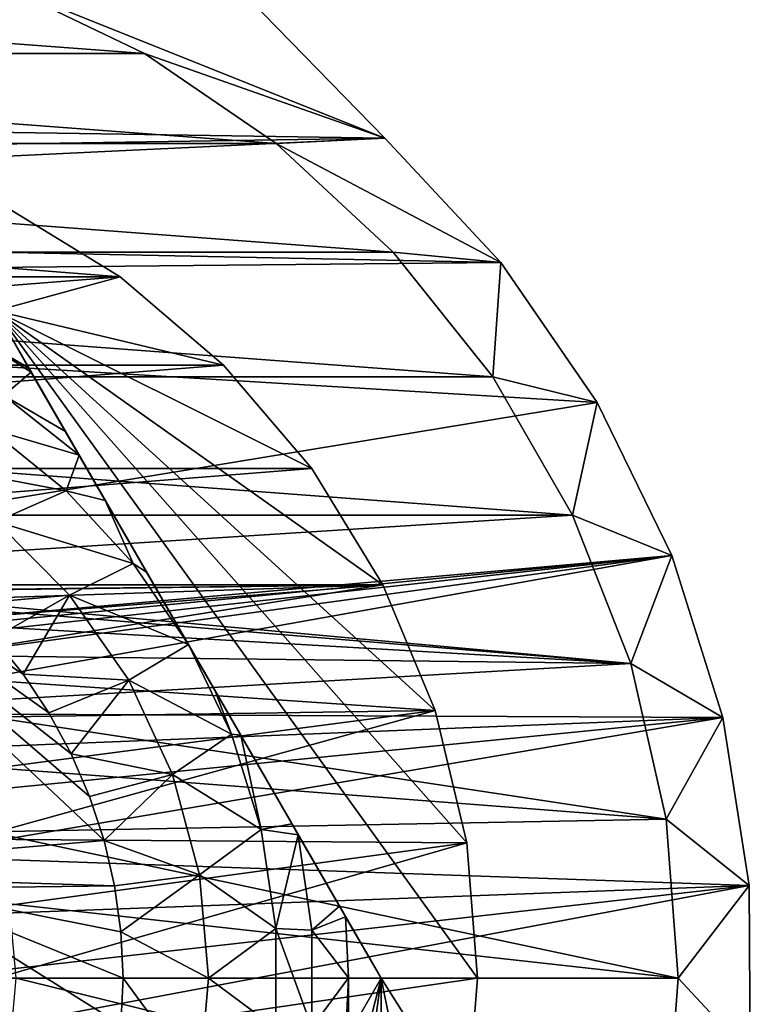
# Model space of a CAD drawing. Header units: inches. Extents: x -9.1 to 9.1, y 0 to 18.8.
# Tile 66 of 256: x -8.529 to -8.358, y 0.34 to 0.57. Entities that reach past the tile are written whole.
import ezdxf

# ---------------------------------------------------------------- set-up
doc = ezdxf.new("R2010")
doc.units = ezdxf.units.IN
doc.header["$LTSCALE"] = 65.185185
doc.header["$MEASUREMENT"] = 0
for name, color, linetype in [('230', 7, 'CONTINUOUS'), ('233', 7, 'CONTINUOUS'), ('234', 7, 'CONTINUOUS'), ('70', 7, 'CONTINUOUS'), ('739', 7, 'CONTINUOUS'), ('740', 7, 'CONTINUOUS'), ('741', 7, 'CONTINUOUS'), ('742', 7, 'CONTINUOUS'), ('743', 7, 'CONTINUOUS'), ('748', 7, 'CONTINUOUS'), ('749', 7, 'CONTINUOUS'), ('754', 7, 'CONTINUOUS'), ('755', 7, 'CONTINUOUS'), ('756', 7, 'CONTINUOUS'), ('76', 7, 'CONTINUOUS'), ('778', 7, 'CONTINUOUS'), ('96', 7, 'CONTINUOUS'), ('97', 7, 'CONTINUOUS')]:
    doc.layers.add(name, color=color, linetype=linetype)

msp = doc.modelspace()

# ---------------------------------------------------------------- linework, layer by layer
at = {"layer": '230', "color": 252, "linetype": 'Continuous', "true_color": 0x969696}
for points in [[(-8.71634, 0.57872, 6.407), (-8.5, 0.56251, 6.407), (-8.75, 0.56251, 6.407), (-8.71634, 0.57872, 6.407)], [(-8.53366, 0.57872, 6.407), (-8.5, 0.56251, 6.407), (-8.71634, 0.57872, 6.407), (-8.53366, 0.57872, 6.407)], [(-8.75, 0.56251, 6.407), (-8.46913, 0.54146, 6.407), (-8.78087, 0.54146, 6.407), (-8.75, 0.56251, 6.407)], [(-8.5, 0.56251, 6.407), (-8.46913, 0.54146, 6.407), (-8.75, 0.56251, 6.407), (-8.5, 0.56251, 6.407)], [(-8.78087, 0.54146, 6.407), (-8.44174, 0.51604, 6.407), (-8.80826, 0.51604, 6.407), (-8.78087, 0.54146, 6.407)], [(-8.46913, 0.54146, 6.407), (-8.44174, 0.51604, 6.407), (-8.78087, 0.54146, 6.407), (-8.46913, 0.54146, 6.407)], [(-8.80826, 0.51604, 6.407), (-8.41844, 0.48683, 6.407), (-8.83156, 0.48683, 6.407), (-8.80826, 0.51604, 6.407)], [(-8.44174, 0.51604, 6.407), (-8.41844, 0.48683, 6.407), (-8.80826, 0.51604, 6.407), (-8.44174, 0.51604, 6.407)], [(-8.83156, 0.48683, 6.407), (-8.39976, 0.45447, 6.407), (-8.85024, 0.45447, 6.407), (-8.83156, 0.48683, 6.407)], [(-8.41844, 0.48683, 6.407), (-8.39976, 0.45447, 6.407), (-8.83156, 0.48683, 6.407), (-8.41844, 0.48683, 6.407)], [(-8.85024, 0.45447, 6.407), (-8.39976, 0.45447, 6.407), (-8.61623, 0.44059, 6.407), (-8.85024, 0.45447, 6.407)], [(-8.39976, 0.45447, 6.407), (-8.38611, 0.41969, 6.407), (-8.61623, 0.44059, 6.407), (-8.39976, 0.45447, 6.407)], [(-8.61623, 0.44059, 6.407), (-8.38611, 0.41969, 6.407), (-8.599, 0.43737, 6.407), (-8.61623, 0.44059, 6.407)], [(-8.599, 0.43737, 6.407), (-8.38611, 0.41969, 6.407), (-8.58265, 0.43104, 6.407), (-8.599, 0.43737, 6.407)], [(-8.58265, 0.43104, 6.407), (-8.38611, 0.41969, 6.407), (-8.56775, 0.42181, 6.407), (-8.58265, 0.43104, 6.407)], [(-8.56775, 0.42181, 6.407), (-8.38611, 0.41969, 6.407), (-8.55479, 0.41, 6.407), (-8.56775, 0.42181, 6.407)], [(-8.38611, 0.41969, 6.407), (-8.37779, 0.38326, 6.407), (-8.55479, 0.41, 6.407), (-8.38611, 0.41969, 6.407)], [(-8.55479, 0.41, 6.407), (-8.37779, 0.38326, 6.407), (-8.54423, 0.39601, 6.407), (-8.55479, 0.41, 6.407)], [(-8.54423, 0.39601, 6.407), (-8.37779, 0.38326, 6.407), (-8.53642, 0.38032, 6.407), (-8.54423, 0.39601, 6.407)], [(-8.37779, 0.38326, 6.407), (-8.375, 0.346, 6.407), (-8.53642, 0.38032, 6.407), (-8.37779, 0.38326, 6.407)], [(-8.53642, 0.38032, 6.407), (-8.375, 0.346, 6.407), (-8.53162, 0.36346, 6.407), (-8.53642, 0.38032, 6.407)], [(-8.375, 0.346, 6.407), (-8.53, 0.346, 6.407), (-8.53162, 0.36346, 6.407), (-8.375, 0.346, 6.407)], [(-8.53, 0.346, 6.407), (-8.37779, 0.30874, 6.407), (-8.53162, 0.32854, 6.407), (-8.53, 0.346, 6.407)], [(-8.375, 0.346, 6.407), (-8.37779, 0.30874, 6.407), (-8.53, 0.346, 6.407), (-8.375, 0.346, 6.407)]]:
    msp.add_3dface(points, dxfattribs=at)
at = {"layer": '233', "color": 252, "linetype": 'Continuous', "true_color": 0x969696}
for points in [[(-8.375, 0.346, 6.532), (-8.37779, 0.30874, 6.532), (-8.375, 0.346, 6.407), (-8.375, 0.346, 6.532)], [(-8.375, 0.346, 6.407), (-8.37779, 0.30874, 6.532), (-8.37779, 0.30874, 6.407), (-8.375, 0.346, 6.407)]]:
    msp.add_3dface(points, dxfattribs=at)
at = {"layer": '234', "color": 252, "linetype": 'Continuous', "true_color": 0x969696}
for points in [[(-8.53367, 0.57872, 6.532), (-8.5, 0.56251, 6.532), (-8.53366, 0.57872, 6.407), (-8.53367, 0.57872, 6.532)], [(-8.5, 0.56251, 6.532), (-8.5, 0.56251, 6.407), (-8.53366, 0.57872, 6.407), (-8.5, 0.56251, 6.532)], [(-8.5, 0.56251, 6.532), (-8.46913, 0.54146, 6.532), (-8.5, 0.56251, 6.407), (-8.5, 0.56251, 6.532)], [(-8.46913, 0.54146, 6.532), (-8.46913, 0.54146, 6.407), (-8.5, 0.56251, 6.407), (-8.46913, 0.54146, 6.532)], [(-8.46913, 0.54146, 6.532), (-8.44174, 0.51604, 6.532), (-8.46913, 0.54146, 6.407), (-8.46913, 0.54146, 6.532)], [(-8.44174, 0.51604, 6.532), (-8.44174, 0.51604, 6.407), (-8.46913, 0.54146, 6.407), (-8.44174, 0.51604, 6.532)], [(-8.44174, 0.51604, 6.532), (-8.41844, 0.48683, 6.532), (-8.44174, 0.51604, 6.407), (-8.44174, 0.51604, 6.532)], [(-8.41844, 0.48683, 6.532), (-8.41844, 0.48683, 6.407), (-8.44174, 0.51604, 6.407), (-8.41844, 0.48683, 6.532)], [(-8.41844, 0.48683, 6.532), (-8.39976, 0.45447, 6.532), (-8.41844, 0.48683, 6.407), (-8.41844, 0.48683, 6.532)], [(-8.39976, 0.45447, 6.532), (-8.39976, 0.45447, 6.407), (-8.41844, 0.48683, 6.407), (-8.39976, 0.45447, 6.532)], [(-8.39976, 0.45447, 6.532), (-8.38611, 0.41969, 6.532), (-8.39976, 0.45447, 6.407), (-8.39976, 0.45447, 6.532)], [(-8.38611, 0.41969, 6.532), (-8.38611, 0.41969, 6.407), (-8.39976, 0.45447, 6.407), (-8.38611, 0.41969, 6.532)], [(-8.38611, 0.41969, 6.532), (-8.37779, 0.38326, 6.532), (-8.38611, 0.41969, 6.407), (-8.38611, 0.41969, 6.532)], [(-8.37779, 0.38326, 6.532), (-8.37779, 0.38326, 6.407), (-8.38611, 0.41969, 6.407), (-8.37779, 0.38326, 6.532)], [(-8.37779, 0.38326, 6.532), (-8.375, 0.346, 6.532), (-8.37779, 0.38326, 6.407), (-8.37779, 0.38326, 6.532)], [(-8.375, 0.346, 6.532), (-8.375, 0.346, 6.407), (-8.37779, 0.38326, 6.407), (-8.375, 0.346, 6.532)]]:
    msp.add_3dface(points, dxfattribs=at)
at = {"layer": '70', "color": 253, "linetype": 'Continuous', "true_color": 0xaab4c3}
for points in [[(-8.87467, 0.5611, 6.625), (-8.4942, 0.59453, 6.625), (-8.88323, 0.57159, 6.625), (-8.87467, 0.5611, 6.625)], [(-8.86834, 0.54915, 6.625), (-8.4942, 0.59453, 6.625), (-8.87467, 0.5611, 6.625), (-8.86834, 0.54915, 6.625)], [(-8.44367, 0.54266, 6.625), (-8.4942, 0.59453, 6.625), (-8.86834, 0.54915, 6.625), (-8.44367, 0.54266, 6.625)], [(-8.86446, 0.53618, 6.625), (-8.44367, 0.54266, 6.625), (-8.86834, 0.54915, 6.625), (-8.86446, 0.53618, 6.625)], [(-8.8632, 0.52271, 6.625), (-8.44367, 0.54266, 6.625), (-8.86446, 0.53618, 6.625), (-8.8632, 0.52271, 6.625)], [(-8.4165, 0.51358, 6.625), (-8.44367, 0.54266, 6.625), (-8.8632, 0.52271, 6.625), (-8.4165, 0.51358, 6.625)], [(-8.8646, 0.50925, 6.625), (-8.4165, 0.51358, 6.625), (-8.8632, 0.52271, 6.625), (-8.8646, 0.50925, 6.625)], [(-8.39394, 0.48079, 6.625), (-8.4165, 0.51358, 6.625), (-8.8646, 0.50925, 6.625), (-8.39394, 0.48079, 6.625)], [(-8.88705, 0.39971, 6.625), (-8.39394, 0.48079, 6.625), (-8.8646, 0.50925, 6.625), (-8.88705, 0.39971, 6.625)], [(-8.3765, 0.44502, 6.625), (-8.39394, 0.48079, 6.625), (-8.88705, 0.39971, 6.625), (-8.3765, 0.44502, 6.625)], [(-8.3765, 0.44502, 6.625), (-8.88705, 0.39971, 6.625), (-8.625, 0.4207, 6.625), (-8.3765, 0.44502, 6.625)], [(-8.61043, 0.41927, 6.625), (-8.3765, 0.44502, 6.625), (-8.625, 0.4207, 6.625), (-8.61043, 0.41927, 6.625)], [(-8.59641, 0.41502, 6.625), (-8.3765, 0.44502, 6.625), (-8.61043, 0.41927, 6.625), (-8.59641, 0.41502, 6.625)], [(-8.5835, 0.40811, 6.625), (-8.3765, 0.44502, 6.625), (-8.59641, 0.41502, 6.625), (-8.5835, 0.40811, 6.625)], [(-8.36456, 0.40705, 6.625), (-8.3765, 0.44502, 6.625), (-8.5835, 0.40811, 6.625), (-8.36456, 0.40705, 6.625)], [(-8.57218, 0.39882, 6.625), (-8.36456, 0.40705, 6.625), (-8.5835, 0.40811, 6.625), (-8.57218, 0.39882, 6.625)], [(-8.56289, 0.3875, 6.625), (-8.36456, 0.40705, 6.625), (-8.57218, 0.39882, 6.625), (-8.56289, 0.3875, 6.625)], [(-8.55598, 0.37459, 6.625), (-8.36456, 0.40705, 6.625), (-8.56289, 0.3875, 6.625), (-8.55598, 0.37459, 6.625)], [(-8.35838, 0.36774, 6.625), (-8.36456, 0.40705, 6.625), (-8.55598, 0.37459, 6.625), (-8.35838, 0.36774, 6.625)], [(-8.55173, 0.36057, 6.625), (-8.35838, 0.36774, 6.625), (-8.55598, 0.37459, 6.625), (-8.55173, 0.36057, 6.625)], [(-8.35811, 0.32794, 6.625), (-8.35838, 0.36774, 6.625), (-8.55173, 0.33143, 6.625), (-8.35811, 0.32794, 6.625)], [(-8.55173, 0.33143, 6.625), (-8.35838, 0.36774, 6.625), (-8.5503, 0.346, 6.625), (-8.55173, 0.33143, 6.625)], [(-8.5503, 0.346, 6.625), (-8.35838, 0.36774, 6.625), (-8.55173, 0.36057, 6.625), (-8.5503, 0.346, 6.625)]]:
    msp.add_3dface(points, dxfattribs=at)
at = {"layer": '739', "color": 252, "linetype": 'Continuous', "true_color": 0x969696}
for points in [[(-8.53284, 0.52687, 6.319), (-8.74432, 0.51023, 6.319), (-8.50568, 0.51023, 6.319), (-8.53284, 0.52687, 6.319)], [(-8.74432, 0.51023, 6.319), (-8.76854, 0.48954, 6.319), (-8.50568, 0.51023, 6.319), (-8.74432, 0.51023, 6.319)], [(-8.50568, 0.51023, 6.319), (-8.76854, 0.48954, 6.319), (-8.48146, 0.48954, 6.319), (-8.50568, 0.51023, 6.319)], [(-8.76854, 0.48954, 6.319), (-8.78923, 0.46532, 6.319), (-8.48146, 0.48954, 6.319), (-8.76854, 0.48954, 6.319)], [(-8.48146, 0.48954, 6.319), (-8.78923, 0.46532, 6.319), (-8.46077, 0.46532, 6.319), (-8.48146, 0.48954, 6.319)], [(-8.78923, 0.46532, 6.319), (-8.80587, 0.43816, 6.319), (-8.46077, 0.46532, 6.319), (-8.78923, 0.46532, 6.319)], [(-8.46077, 0.46532, 6.319), (-8.80587, 0.43816, 6.319), (-8.44413, 0.43816, 6.319), (-8.46077, 0.46532, 6.319)], [(-8.80587, 0.43816, 6.319), (-8.63334, 0.43594, 6.319), (-8.44413, 0.43816, 6.319), (-8.80587, 0.43816, 6.319)], [(-8.63334, 0.43594, 6.319), (-8.61666, 0.43594, 6.319), (-8.44413, 0.43816, 6.319), (-8.63334, 0.43594, 6.319)], [(-8.61666, 0.43594, 6.319), (-8.60026, 0.43287, 6.319), (-8.44413, 0.43816, 6.319), (-8.61666, 0.43594, 6.319)], [(-8.60026, 0.43287, 6.319), (-8.58471, 0.42685, 6.319), (-8.44413, 0.43816, 6.319), (-8.60026, 0.43287, 6.319)], [(-8.58471, 0.42685, 6.319), (-8.57054, 0.41806, 6.319), (-8.44413, 0.43816, 6.319), (-8.58471, 0.42685, 6.319)], [(-8.44413, 0.43816, 6.319), (-8.57054, 0.41806, 6.319), (-8.43194, 0.40873, 6.319), (-8.44413, 0.43816, 6.319)], [(-8.57054, 0.41806, 6.319), (-8.55821, 0.40682, 6.319), (-8.43194, 0.40873, 6.319), (-8.57054, 0.41806, 6.319)], [(-8.55821, 0.40682, 6.319), (-8.54817, 0.3935, 6.319), (-8.43194, 0.40873, 6.319), (-8.55821, 0.40682, 6.319)], [(-8.54817, 0.3935, 6.319), (-8.54075, 0.37857, 6.319), (-8.43194, 0.40873, 6.319), (-8.54817, 0.3935, 6.319)], [(-8.43194, 0.40873, 6.319), (-8.54075, 0.37857, 6.319), (-8.4245, 0.37776, 6.319), (-8.43194, 0.40873, 6.319)], [(-8.54075, 0.37857, 6.319), (-8.5362, 0.36252, 6.319), (-8.4245, 0.37776, 6.319), (-8.54075, 0.37857, 6.319)], [(-8.5362, 0.36252, 6.319), (-8.53467, 0.346, 6.319), (-8.4245, 0.37776, 6.319), (-8.5362, 0.36252, 6.319)], [(-8.4245, 0.37776, 6.319), (-8.53467, 0.346, 6.319), (-8.422, 0.346, 6.319), (-8.4245, 0.37776, 6.319)], [(-8.53467, 0.346, 6.319), (-8.5362, 0.32948, 6.319), (-8.422, 0.346, 6.319), (-8.53467, 0.346, 6.319)], [(-8.422, 0.346, 6.319), (-8.5362, 0.32948, 6.319), (-8.4245, 0.31424, 6.319), (-8.422, 0.346, 6.319)]]:
    msp.add_3dface(points, dxfattribs=at)
at = {"layer": '740', "color": 252, "linetype": 'Continuous', "true_color": 0x969696}
for points in [[(-8.71716, 0.52687, 6.294), (-8.50568, 0.51023, 6.294), (-8.74432, 0.51023, 6.294), (-8.71716, 0.52687, 6.294)], [(-8.53284, 0.52687, 6.294), (-8.50568, 0.51023, 6.294), (-8.71716, 0.52687, 6.294), (-8.53284, 0.52687, 6.294)], [(-8.74432, 0.51023, 6.294), (-8.50568, 0.51023, 6.294), (-8.53479, 0.50225, 6.294), (-8.74432, 0.51023, 6.294)], [(-8.50568, 0.51023, 6.294), (-8.48146, 0.48954, 6.294), (-8.53479, 0.50225, 6.294), (-8.50568, 0.51023, 6.294)], [(-8.4245, 0.37776, 6.294), (-8.422, 0.346, 6.294), (-8.53479, 0.50225, 6.294), (-8.4245, 0.37776, 6.294)], [(-8.53479, 0.50225, 6.294), (-8.422, 0.346, 6.294), (-8.44458, 0.346, 6.294), (-8.53479, 0.50225, 6.294)], [(-8.43194, 0.40873, 6.294), (-8.4245, 0.37776, 6.294), (-8.53479, 0.50225, 6.294), (-8.43194, 0.40873, 6.294)], [(-8.44413, 0.43816, 6.294), (-8.43194, 0.40873, 6.294), (-8.53479, 0.50225, 6.294), (-8.44413, 0.43816, 6.294)], [(-8.46077, 0.46532, 6.294), (-8.44413, 0.43816, 6.294), (-8.53479, 0.50225, 6.294), (-8.46077, 0.46532, 6.294)], [(-8.48146, 0.48954, 6.294), (-8.46077, 0.46532, 6.294), (-8.53479, 0.50225, 6.294), (-8.48146, 0.48954, 6.294)], [(-8.48146, 0.20246, 6.294), (-8.53479, 0.18975, 6.294), (-8.44458, 0.346, 6.294), (-8.48146, 0.20246, 6.294)], [(-8.46077, 0.22668, 6.294), (-8.48146, 0.20246, 6.294), (-8.44458, 0.346, 6.294), (-8.46077, 0.22668, 6.294)], [(-8.44413, 0.25384, 6.294), (-8.46077, 0.22668, 6.294), (-8.44458, 0.346, 6.294), (-8.44413, 0.25384, 6.294)], [(-8.43194, 0.28327, 6.294), (-8.44413, 0.25384, 6.294), (-8.44458, 0.346, 6.294), (-8.43194, 0.28327, 6.294)], [(-8.4245, 0.31424, 6.294), (-8.43194, 0.28327, 6.294), (-8.44458, 0.346, 6.294), (-8.4245, 0.31424, 6.294)], [(-8.422, 0.346, 6.294), (-8.4245, 0.31424, 6.294), (-8.44458, 0.346, 6.294), (-8.422, 0.346, 6.294)]]:
    msp.add_3dface(points, dxfattribs=at)
at = {"layer": '741', "color": 252, "linetype": 'Continuous', "true_color": 0x969696}
for points in [[(-8.53284, 0.52687, 6.319), (-8.50568, 0.51023, 6.319), (-8.53284, 0.52687, 6.294), (-8.53284, 0.52687, 6.319)], [(-8.50568, 0.51023, 6.319), (-8.50568, 0.51023, 6.294), (-8.53284, 0.52687, 6.294), (-8.50568, 0.51023, 6.319)], [(-8.50568, 0.51023, 6.319), (-8.48146, 0.48954, 6.319), (-8.50568, 0.51023, 6.294), (-8.50568, 0.51023, 6.319)], [(-8.48146, 0.48954, 6.319), (-8.48146, 0.48954, 6.294), (-8.50568, 0.51023, 6.294), (-8.48146, 0.48954, 6.319)], [(-8.48146, 0.48954, 6.319), (-8.46077, 0.46532, 6.319), (-8.48146, 0.48954, 6.294), (-8.48146, 0.48954, 6.319)], [(-8.46077, 0.46532, 6.319), (-8.46077, 0.46532, 6.294), (-8.48146, 0.48954, 6.294), (-8.46077, 0.46532, 6.319)], [(-8.46077, 0.46532, 6.319), (-8.44413, 0.43816, 6.319), (-8.46077, 0.46532, 6.294), (-8.46077, 0.46532, 6.319)], [(-8.44413, 0.43816, 6.319), (-8.44413, 0.43816, 6.294), (-8.46077, 0.46532, 6.294), (-8.44413, 0.43816, 6.319)], [(-8.44413, 0.43816, 6.319), (-8.43194, 0.40873, 6.319), (-8.44413, 0.43816, 6.294), (-8.44413, 0.43816, 6.319)], [(-8.43194, 0.40873, 6.319), (-8.43194, 0.40873, 6.294), (-8.44413, 0.43816, 6.294), (-8.43194, 0.40873, 6.319)], [(-8.43194, 0.40873, 6.319), (-8.4245, 0.37776, 6.319), (-8.43194, 0.40873, 6.294), (-8.43194, 0.40873, 6.319)], [(-8.4245, 0.37776, 6.319), (-8.4245, 0.37776, 6.294), (-8.43194, 0.40873, 6.294), (-8.4245, 0.37776, 6.319)], [(-8.4245, 0.37776, 6.319), (-8.422, 0.346, 6.319), (-8.4245, 0.37776, 6.294), (-8.4245, 0.37776, 6.319)], [(-8.422, 0.346, 6.319), (-8.422, 0.346, 6.294), (-8.4245, 0.37776, 6.294), (-8.422, 0.346, 6.319)]]:
    msp.add_3dface(points, dxfattribs=at)
at = {"layer": '742', "color": 252, "linetype": 'Continuous', "true_color": 0x969696}
for points in [[(-8.422, 0.346, 6.319), (-8.4245, 0.31424, 6.319), (-8.422, 0.346, 6.294), (-8.422, 0.346, 6.319)], [(-8.4245, 0.31424, 6.319), (-8.4245, 0.31424, 6.294), (-8.422, 0.346, 6.294), (-8.4245, 0.31424, 6.319)]]:
    msp.add_3dface(points, dxfattribs=at)
at = {"layer": '743', "color": 252, "linetype": 'Continuous', "true_color": 0x969696}
for points in [[(-8.53627, 0.47461, 6.194), (-8.51828, 0.46013, 6.194), (-8.55455, 0.46698, 6.194), (-8.53627, 0.47461, 6.194)], [(-8.55455, 0.46698, 6.194), (-8.51828, 0.46013, 6.194), (-8.53467, 0.45296, 6.194), (-8.55455, 0.46698, 6.194)], [(-8.51828, 0.46013, 6.194), (-8.50262, 0.44314, 6.194), (-8.53467, 0.45296, 6.194), (-8.51828, 0.46013, 6.194)], [(-8.53467, 0.45296, 6.194), (-8.50262, 0.44314, 6.194), (-8.51753, 0.43572, 6.194), (-8.53467, 0.45296, 6.194)], [(-8.50262, 0.44314, 6.194), (-8.48968, 0.42412, 6.194), (-8.51753, 0.43572, 6.194), (-8.50262, 0.44314, 6.194)], [(-8.51753, 0.43572, 6.194), (-8.48968, 0.42412, 6.194), (-8.50363, 0.41577, 6.194), (-8.51753, 0.43572, 6.194)], [(-8.48968, 0.42412, 6.194), (-8.47958, 0.40315, 6.194), (-8.50363, 0.41577, 6.194), (-8.48968, 0.42412, 6.194)], [(-8.50363, 0.41577, 6.194), (-8.47958, 0.40315, 6.194), (-8.49338, 0.39372, 6.194), (-8.50363, 0.41577, 6.194)], [(-8.47958, 0.40315, 6.194), (-8.47268, 0.38081, 6.194), (-8.49338, 0.39372, 6.194), (-8.47958, 0.40315, 6.194)], [(-8.49338, 0.39372, 6.194), (-8.47268, 0.38081, 6.194), (-8.48711, 0.37022, 6.194), (-8.49338, 0.39372, 6.194)], [(-8.47268, 0.38081, 6.194), (-8.46919, 0.35769, 6.194), (-8.48711, 0.37022, 6.194), (-8.47268, 0.38081, 6.194)], [(-8.48711, 0.37022, 6.194), (-8.46919, 0.35769, 6.194), (-8.485, 0.346, 6.194), (-8.48711, 0.37022, 6.194)], [(-8.46919, 0.35769, 6.194), (-8.46919, 0.33431, 6.194), (-8.485, 0.346, 6.194), (-8.46919, 0.35769, 6.194)], [(-8.485, 0.346, 6.194), (-8.46919, 0.33431, 6.194), (-8.48711, 0.32178, 6.194), (-8.485, 0.346, 6.194)]]:
    msp.add_3dface(points, dxfattribs=at)
at = {"layer": '748', "color": 252, "linetype": 'Continuous', "true_color": 0x969696}
for points in [[(-8.53479, 0.50225, 6.294), (-8.44458, 0.346, 6.294), (-8.53479, 0.50225, 6.20023), (-8.53479, 0.50225, 6.294)], [(-8.53479, 0.50225, 6.20023), (-8.44458, 0.346, 6.294), (-8.5271, 0.48893, 6.19698), (-8.53479, 0.50225, 6.20023)], [(-8.5271, 0.48893, 6.19698), (-8.44458, 0.346, 6.294), (-8.5265, 0.48789, 6.19679), (-8.5271, 0.48893, 6.19698)], [(-8.5265, 0.48789, 6.19679), (-8.44458, 0.346, 6.294), (-8.51848, 0.47399, 6.19507), (-8.5265, 0.48789, 6.19679)], [(-8.51848, 0.47399, 6.19507), (-8.44458, 0.346, 6.294), (-8.51529, 0.46848, 6.19467), (-8.51848, 0.47399, 6.19507)], [(-8.51529, 0.46848, 6.19467), (-8.44458, 0.346, 6.294), (-8.50917, 0.45788, 6.19423), (-8.51529, 0.46848, 6.19467)], [(-8.50917, 0.45788, 6.19423), (-8.44458, 0.346, 6.294), (-8.4995, 0.44112, 6.19402), (-8.50917, 0.45788, 6.19423)], [(-8.44458, 0.346, 6.294), (-8.48968, 0.42412, 6.194), (-8.4995, 0.44112, 6.19402), (-8.44458, 0.346, 6.294)], [(-8.48968, 0.42412, 6.194), (-8.44458, 0.346, 6.294), (-8.48354, 0.41349, 6.194), (-8.48968, 0.42412, 6.194)], [(-8.48354, 0.41349, 6.194), (-8.44458, 0.346, 6.294), (-8.47743, 0.4029, 6.19404), (-8.48354, 0.41349, 6.194)], [(-8.47743, 0.4029, 6.19404), (-8.44458, 0.346, 6.294), (-8.46547, 0.38218, 6.19454), (-8.47743, 0.4029, 6.19404)], [(-8.46547, 0.38218, 6.19454), (-8.44458, 0.346, 6.294), (-8.46397, 0.37959, 6.19469), (-8.46547, 0.38218, 6.19454)], [(-8.46397, 0.37959, 6.19469), (-8.44458, 0.346, 6.294), (-8.45433, 0.36289, 6.19638), (-8.46397, 0.37959, 6.19469)], [(-8.45433, 0.36289, 6.19638), (-8.44458, 0.346, 6.294), (-8.45291, 0.36043, 6.19678), (-8.45433, 0.36289, 6.19638)], [(-8.44458, 0.346, 6.294), (-8.44458, 0.346, 6.20023), (-8.45291, 0.36043, 6.19678), (-8.44458, 0.346, 6.294)]]:
    msp.add_3dface(points, dxfattribs=at)
at = {"layer": '749', "color": 252, "linetype": 'Continuous', "true_color": 0x969696}
for points in [[(-8.44458, 0.346, 6.294), (-8.53479, 0.18975, 6.294), (-8.44458, 0.346, 6.20023), (-8.44458, 0.346, 6.294)], [(-8.44458, 0.346, 6.20023), (-8.53479, 0.18975, 6.294), (-8.45223, 0.33275, 6.19699), (-8.44458, 0.346, 6.20023)]]:
    msp.add_3dface(points, dxfattribs=at)
at = {"layer": '754', "color": 252, "linetype": 'Continuous', "true_color": 0x969696}
for points in [[(-8.6, 0.37061, 6.214), (-8.6, 0.46337, 6.214), (-8.50942, 0.37826, 6.214), (-8.6, 0.37061, 6.214)], [(-8.50942, 0.37826, 6.214), (-8.6, 0.46337, 6.214), (-8.51282, 0.3886, 6.214), (-8.50942, 0.37826, 6.214)], [(-8.51282, 0.3886, 6.214), (-8.6, 0.46337, 6.214), (-8.51714, 0.39859, 6.214), (-8.51282, 0.3886, 6.214)], [(-8.51714, 0.39859, 6.214), (-8.6, 0.46337, 6.214), (-8.52235, 0.40815, 6.214), (-8.51714, 0.39859, 6.214)], [(-8.52235, 0.40815, 6.214), (-8.6, 0.46337, 6.214), (-8.5284, 0.41719, 6.214), (-8.52235, 0.40815, 6.214)], [(-8.5284, 0.41719, 6.214), (-8.6, 0.46337, 6.214), (-8.53525, 0.42565, 6.214), (-8.5284, 0.41719, 6.214)], [(-8.50697, 0.36765, 6.214), (-8.6, 0.37061, 6.214), (-8.50942, 0.37826, 6.214), (-8.50697, 0.36765, 6.214)], [(-8.55649, 0.36701, 6.214), (-8.6, 0.37061, 6.214), (-8.50697, 0.36765, 6.214), (-8.55649, 0.36701, 6.214)], [(-8.50549, 0.35687, 6.214), (-8.55649, 0.36701, 6.214), (-8.50697, 0.36765, 6.214), (-8.50549, 0.35687, 6.214)], [(-8.55649, 0.32499, 6.214), (-8.55649, 0.36701, 6.214), (-8.50549, 0.33513, 6.214), (-8.55649, 0.32499, 6.214)], [(-8.50549, 0.33513, 6.214), (-8.55649, 0.36701, 6.214), (-8.505, 0.346, 6.214), (-8.50549, 0.33513, 6.214)], [(-8.505, 0.346, 6.214), (-8.55649, 0.36701, 6.214), (-8.50549, 0.35687, 6.214), (-8.505, 0.346, 6.214)]]:
    msp.add_3dface(points, dxfattribs=at)
at = {"layer": '755', "color": 252, "linetype": 'Continuous', "true_color": 0x969696}
for points in [[(-8.47958, 0.40315, 6.194), (-8.48968, 0.42412, 6.194), (-8.48354, 0.41349, 6.194), (-8.47958, 0.40315, 6.194)], [(-8.47958, 0.40315, 6.194), (-8.48354, 0.41349, 6.194), (-8.47743, 0.4029, 6.19404), (-8.47958, 0.40315, 6.194)], [(-8.47268, 0.38081, 6.194), (-8.47958, 0.40315, 6.194), (-8.47743, 0.4029, 6.19404), (-8.47268, 0.38081, 6.194)], [(-8.47268, 0.38081, 6.194), (-8.47743, 0.4029, 6.19404), (-8.46547, 0.38218, 6.19454), (-8.47268, 0.38081, 6.194)], [(-8.47268, 0.38081, 6.194), (-8.46547, 0.38218, 6.19454), (-8.46397, 0.37959, 6.19469), (-8.47268, 0.38081, 6.194)], [(-8.46919, 0.35769, 6.194), (-8.47268, 0.38081, 6.194), (-8.46397, 0.37959, 6.19469), (-8.46919, 0.35769, 6.194)], [(-8.46919, 0.35769, 6.194), (-8.46397, 0.37959, 6.19469), (-8.46077, 0.35727, 6.19471), (-8.46919, 0.35769, 6.194)], [(-8.46397, 0.37959, 6.19469), (-8.45433, 0.36289, 6.19638), (-8.46077, 0.35727, 6.19471), (-8.46397, 0.37959, 6.19469)], [(-8.45433, 0.36289, 6.19638), (-8.45291, 0.36043, 6.19678), (-8.46077, 0.35727, 6.19471), (-8.45433, 0.36289, 6.19638)], [(-8.46077, 0.35727, 6.19471), (-8.45291, 0.36043, 6.19678), (-8.45224, 0.34611, 6.19681), (-8.46077, 0.35727, 6.19471)], [(-8.45291, 0.36043, 6.19678), (-8.44458, 0.346, 6.20023), (-8.45224, 0.34611, 6.19681), (-8.45291, 0.36043, 6.19678)], [(-8.46919, 0.33431, 6.194), (-8.46919, 0.35769, 6.194), (-8.46078, 0.33449, 6.19471), (-8.46919, 0.33431, 6.194)], [(-8.46078, 0.33449, 6.19471), (-8.46919, 0.35769, 6.194), (-8.46077, 0.35727, 6.19471), (-8.46078, 0.33449, 6.19471)], [(-8.46078, 0.33449, 6.19471), (-8.46077, 0.35727, 6.19471), (-8.45224, 0.34611, 6.19681), (-8.46078, 0.33449, 6.19471)], [(-8.45287, 0.33163, 6.19679), (-8.46078, 0.33449, 6.19471), (-8.45224, 0.34611, 6.19681), (-8.45287, 0.33163, 6.19679)], [(-8.45223, 0.33275, 6.19699), (-8.45287, 0.33163, 6.19679), (-8.45224, 0.34611, 6.19681), (-8.45223, 0.33275, 6.19699)], [(-8.44458, 0.346, 6.20023), (-8.45223, 0.33275, 6.19699), (-8.45224, 0.34611, 6.19681), (-8.44458, 0.346, 6.20023)]]:
    msp.add_3dface(points, dxfattribs=at)
at = {"layer": '756', "color": 252, "linetype": 'Continuous', "true_color": 0x969696}
for points in [[(-8.53479, 0.50225, 6.20023), (-8.5271, 0.48893, 6.19698), (-8.53871, 0.49567, 6.19681), (-8.53479, 0.50225, 6.20023)], [(-8.5271, 0.48893, 6.19698), (-8.5265, 0.48789, 6.19679), (-8.53871, 0.49567, 6.19681), (-8.5271, 0.48893, 6.19698)], [(-8.5265, 0.48789, 6.19679), (-8.53291, 0.48245, 6.19471), (-8.53871, 0.49567, 6.19681), (-8.5265, 0.48789, 6.19679)], [(-8.5265, 0.48789, 6.19679), (-8.51848, 0.47399, 6.19507), (-8.53291, 0.48245, 6.19471), (-8.5265, 0.48789, 6.19679)], [(-8.51529, 0.46848, 6.19467), (-8.53627, 0.47461, 6.194), (-8.53291, 0.48245, 6.19471), (-8.51529, 0.46848, 6.19467)], [(-8.51848, 0.47399, 6.19507), (-8.51529, 0.46848, 6.19467), (-8.53291, 0.48245, 6.19471), (-8.51848, 0.47399, 6.19507)], [(-8.51828, 0.46013, 6.194), (-8.53627, 0.47461, 6.194), (-8.51529, 0.46848, 6.19467), (-8.51828, 0.46013, 6.194)], [(-8.51828, 0.46013, 6.194), (-8.51529, 0.46848, 6.19467), (-8.50917, 0.45788, 6.19423), (-8.51828, 0.46013, 6.194)], [(-8.50262, 0.44314, 6.194), (-8.51828, 0.46013, 6.194), (-8.50917, 0.45788, 6.19423), (-8.50262, 0.44314, 6.194)], [(-8.50262, 0.44314, 6.194), (-8.50917, 0.45788, 6.19423), (-8.4995, 0.44112, 6.19402), (-8.50262, 0.44314, 6.194)], [(-8.48968, 0.42412, 6.194), (-8.50262, 0.44314, 6.194), (-8.4995, 0.44112, 6.19402), (-8.48968, 0.42412, 6.194)]]:
    msp.add_3dface(points, dxfattribs=at)
at = {"layer": '76', "color": 253, "linetype": 'Continuous', "true_color": 0xaab4c3}
for points in [[(-8.4942, 0.59453, 6.532), (-8.44367, 0.54266, 6.532), (-8.53367, 0.57872, 6.532), (-8.4942, 0.59453, 6.532)], [(-8.53367, 0.57872, 6.532), (-8.44367, 0.54266, 6.532), (-8.5, 0.56251, 6.532), (-8.53367, 0.57872, 6.532)], [(-8.5, 0.56251, 6.532), (-8.44367, 0.54266, 6.532), (-8.46913, 0.54146, 6.532), (-8.5, 0.56251, 6.532)], [(-8.44367, 0.54266, 6.532), (-8.4165, 0.51358, 6.532), (-8.46913, 0.54146, 6.532), (-8.44367, 0.54266, 6.532)], [(-8.46913, 0.54146, 6.532), (-8.4165, 0.51358, 6.532), (-8.44174, 0.51604, 6.532), (-8.46913, 0.54146, 6.532)], [(-8.44174, 0.51604, 6.532), (-8.4165, 0.51358, 6.532), (-8.41844, 0.48683, 6.532), (-8.44174, 0.51604, 6.532)], [(-8.4165, 0.51358, 6.532), (-8.39394, 0.48079, 6.532), (-8.41844, 0.48683, 6.532), (-8.4165, 0.51358, 6.532)], [(-8.41844, 0.48683, 6.532), (-8.39394, 0.48079, 6.532), (-8.39976, 0.45447, 6.532), (-8.41844, 0.48683, 6.532)], [(-8.39394, 0.48079, 6.532), (-8.3765, 0.44502, 6.532), (-8.39976, 0.45447, 6.532), (-8.39394, 0.48079, 6.532)], [(-8.39976, 0.45447, 6.532), (-8.3765, 0.44502, 6.532), (-8.38611, 0.41969, 6.532), (-8.39976, 0.45447, 6.532)], [(-8.3765, 0.44502, 6.532), (-8.36456, 0.40705, 6.532), (-8.38611, 0.41969, 6.532), (-8.3765, 0.44502, 6.532)], [(-8.38611, 0.41969, 6.532), (-8.36456, 0.40705, 6.532), (-8.37779, 0.38326, 6.532), (-8.38611, 0.41969, 6.532)], [(-8.36456, 0.40705, 6.532), (-8.35838, 0.36774, 6.532), (-8.37779, 0.38326, 6.532), (-8.36456, 0.40705, 6.532)], [(-8.35838, 0.36774, 6.532), (-8.375, 0.346, 6.532), (-8.37779, 0.38326, 6.532), (-8.35838, 0.36774, 6.532)], [(-8.35838, 0.36774, 6.532), (-8.35811, 0.32794, 6.532), (-8.375, 0.346, 6.532), (-8.35838, 0.36774, 6.532)], [(-8.375, 0.346, 6.532), (-8.35811, 0.32794, 6.532), (-8.37779, 0.30874, 6.532), (-8.375, 0.346, 6.532)]]:
    msp.add_3dface(points, dxfattribs=at)
at = {"layer": '778', "color": 252, "linetype": 'Continuous', "true_color": 0x969696}
for points in [[(-8.53467, 0.45296, 6.194), (-8.51753, 0.43572, 6.194), (-8.54283, 0.43345, 6.214), (-8.53467, 0.45296, 6.194)], [(-8.51753, 0.43572, 6.194), (-8.53525, 0.42565, 6.214), (-8.54283, 0.43345, 6.214), (-8.51753, 0.43572, 6.194)], [(-8.51753, 0.43572, 6.194), (-8.5284, 0.41719, 6.214), (-8.53525, 0.42565, 6.214), (-8.51753, 0.43572, 6.194)], [(-8.51753, 0.43572, 6.194), (-8.50363, 0.41577, 6.194), (-8.5284, 0.41719, 6.214), (-8.51753, 0.43572, 6.194)], [(-8.50363, 0.41577, 6.194), (-8.52235, 0.40815, 6.214), (-8.5284, 0.41719, 6.214), (-8.50363, 0.41577, 6.194)], [(-8.50363, 0.41577, 6.194), (-8.51714, 0.39859, 6.214), (-8.52235, 0.40815, 6.214), (-8.50363, 0.41577, 6.194)], [(-8.50363, 0.41577, 6.194), (-8.49338, 0.39372, 6.194), (-8.51714, 0.39859, 6.214), (-8.50363, 0.41577, 6.194)], [(-8.49338, 0.39372, 6.194), (-8.51282, 0.3886, 6.214), (-8.51714, 0.39859, 6.214), (-8.49338, 0.39372, 6.194)], [(-8.49338, 0.39372, 6.194), (-8.50942, 0.37826, 6.214), (-8.51282, 0.3886, 6.214), (-8.49338, 0.39372, 6.194)], [(-8.49338, 0.39372, 6.194), (-8.48711, 0.37022, 6.194), (-8.50942, 0.37826, 6.214), (-8.49338, 0.39372, 6.194)], [(-8.48711, 0.37022, 6.194), (-8.50697, 0.36765, 6.214), (-8.50942, 0.37826, 6.214), (-8.48711, 0.37022, 6.194)], [(-8.48711, 0.37022, 6.194), (-8.50549, 0.35687, 6.214), (-8.50697, 0.36765, 6.214), (-8.48711, 0.37022, 6.194)], [(-8.48711, 0.37022, 6.194), (-8.485, 0.346, 6.194), (-8.50549, 0.35687, 6.214), (-8.48711, 0.37022, 6.194)], [(-8.485, 0.346, 6.194), (-8.505, 0.346, 6.214), (-8.50549, 0.35687, 6.214), (-8.485, 0.346, 6.194)], [(-8.48711, 0.32178, 6.194), (-8.50549, 0.33513, 6.214), (-8.505, 0.346, 6.214), (-8.48711, 0.32178, 6.194)], [(-8.485, 0.346, 6.194), (-8.48711, 0.32178, 6.194), (-8.505, 0.346, 6.214), (-8.485, 0.346, 6.194)]]:
    msp.add_3dface(points, dxfattribs=at)
at = {"layer": '96', "color": 253, "linetype": 'Continuous', "true_color": 0xaab4c3}
for points in [[(-8.4942, 0.59453, 6.625), (-8.44367, 0.54266, 6.625), (-8.4942, 0.59453, 6.532), (-8.4942, 0.59453, 6.625)], [(-8.44367, 0.54266, 6.625), (-8.44367, 0.54266, 6.532), (-8.4942, 0.59453, 6.532), (-8.44367, 0.54266, 6.625)]]:
    msp.add_3dface(points, dxfattribs=at)
at = {"layer": '97', "color": 253, "linetype": 'Continuous', "true_color": 0xaab4c3}
for points in [[(-8.44367, 0.54266, 6.625), (-8.4165, 0.51358, 6.625), (-8.44367, 0.54266, 6.532), (-8.44367, 0.54266, 6.625)], [(-8.4165, 0.51358, 6.625), (-8.4165, 0.51358, 6.532), (-8.44367, 0.54266, 6.532), (-8.4165, 0.51358, 6.625)], [(-8.4165, 0.51358, 6.625), (-8.39394, 0.48079, 6.625), (-8.4165, 0.51358, 6.532), (-8.4165, 0.51358, 6.625)], [(-8.39394, 0.48079, 6.625), (-8.39394, 0.48079, 6.532), (-8.4165, 0.51358, 6.532), (-8.39394, 0.48079, 6.625)], [(-8.39394, 0.48079, 6.625), (-8.3765, 0.44502, 6.625), (-8.39394, 0.48079, 6.532), (-8.39394, 0.48079, 6.625)], [(-8.3765, 0.44502, 6.625), (-8.3765, 0.44502, 6.532), (-8.39394, 0.48079, 6.532), (-8.3765, 0.44502, 6.625)], [(-8.3765, 0.44502, 6.625), (-8.36456, 0.40705, 6.625), (-8.3765, 0.44502, 6.532), (-8.3765, 0.44502, 6.625)], [(-8.36456, 0.40705, 6.625), (-8.36456, 0.40705, 6.532), (-8.3765, 0.44502, 6.532), (-8.36456, 0.40705, 6.625)], [(-8.36456, 0.40705, 6.625), (-8.35838, 0.36774, 6.625), (-8.36456, 0.40705, 6.532), (-8.36456, 0.40705, 6.625)], [(-8.35838, 0.36774, 6.625), (-8.35838, 0.36774, 6.532), (-8.36456, 0.40705, 6.532), (-8.35838, 0.36774, 6.625)], [(-8.35838, 0.36774, 6.625), (-8.35811, 0.32794, 6.625), (-8.35838, 0.36774, 6.532), (-8.35838, 0.36774, 6.625)], [(-8.35811, 0.32794, 6.625), (-8.35811, 0.32794, 6.532), (-8.35838, 0.36774, 6.532), (-8.35811, 0.32794, 6.625)]]:
    msp.add_3dface(points, dxfattribs=at)

doc.saveas('drawing.dxf')
